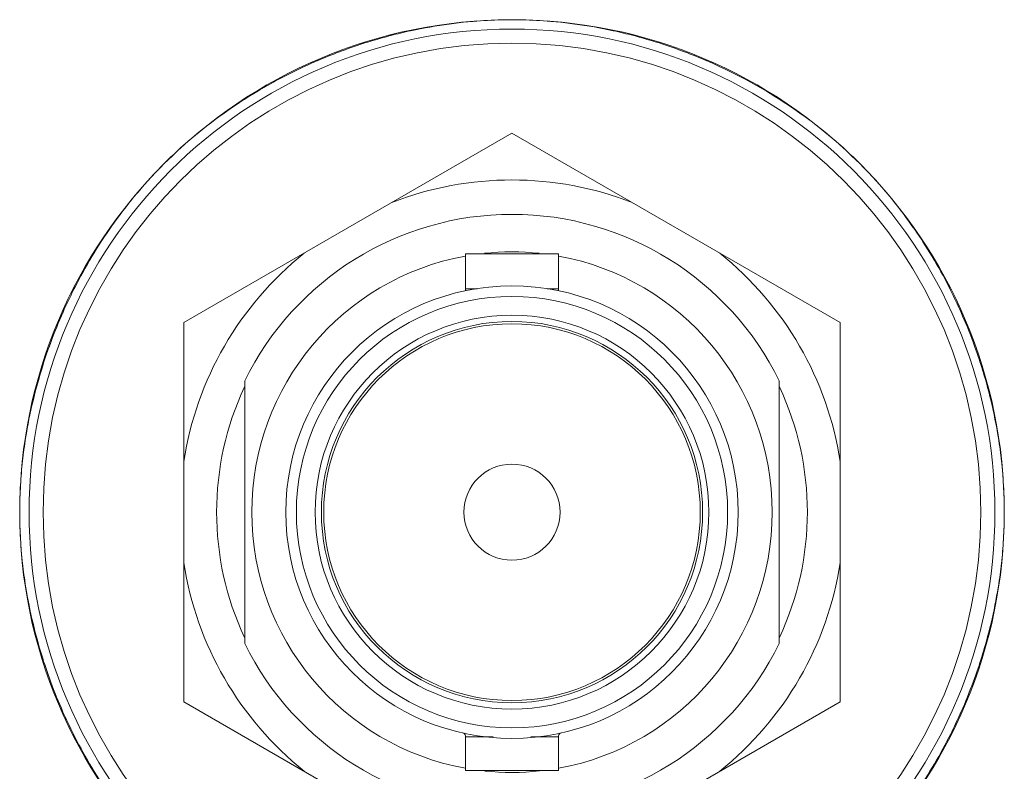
# Model space of a CAD drawing. Header units: millimetres. Extents: x 3925 to 5043, y -86 to 778.
# Tile 73 of 256: x 4291.51 to 4296.76, y -8.04 to -4.04. Entities that reach past the tile are written whole.
import ezdxf

# ---------------------------------------------------------------- set-up
doc = ezdxf.new("R2010")
doc.units = ezdxf.units.MM
doc.header["$LTSCALE"] = 46.255
for name, color, linetype in [('61-8RRB5G101DXF_CONTINUOUS_LINE', 7, 'CONTINUOUS'), ('BNC_75_-BLR-DXF_CONTINUOUS_LINE', 7, 'CONTINUOUS'), ('H30K-IO-LABEDXF_CONTINUOUS_LINE', 7, 'CONTINUOUS'), ('H30K-REAR-CODXF_CONTINUOUS_LINE', 7, 'CONTINUOUS'), ('LABEL-IO-H30DXF_CONTINUOUS_LINE', 7, 'CONTINUOUS')]:
    doc.layers.add(name, color=color, linetype=linetype)

msp = doc.modelspace()

# ---------------------------------------------------------------- linework, layer by layer
at = {"layer": '61-8RRB5G101DXF_CONTINUOUS_LINE', "color": 7, "linetype": 'Continuous', "lineweight": 0}
for p, q in [((4292.3838, -5.6511), (4294.1338, -4.6407)), ((4294.1338, -4.6407), (4295.8838, -5.6511)), ((4292.3838, -7.6718), (4292.3838, -5.6511)), ((4295.8838, -7.6718), (4295.8838, -5.6511)), ((4292.3838, -7.6718), (4294.1338, -8.6821)), ((4294.1338, -8.6821), (4295.8838, -7.6718))]:
    msp.add_line(p, q, dxfattribs=at)
for radius, start, end in [(1.7707, 68.7749, 111.2251), (1.7707, 128.7749, 171.2251), (1.7707, 8.7749, 51.2251), (1.575, 154.8793, 205.1207), (1.575, 334.8793, 25.1207), (1.7707, 188.7749, 231.2251), (1.7707, 308.7749, 351.2251)]:
    msp.add_arc((4294.1338, -6.6614), radius, start, end, dxfattribs=at)
at = {"layer": 'BNC_75_-BLR-DXF_CONTINUOUS_LINE', "color": 7, "linetype": 'Continuous', "lineweight": 0}
for p, q in [((4293.8863, -5.2839), (4293.8863, -5.4714)), ((4293.8863, -5.2839), (4294.3813, -5.2839)), ((4294.3813, -5.2839), (4294.3813, -5.4714)), ((4293.9486, -5.4714), (4293.8863, -5.4714)), ((4294.3813, -5.4714), (4294.3211, -5.4714)), ((4292.7088, -5.9618), (4292.7088, -7.3611)), ((4295.5588, -7.3611), (4295.5588, -5.9618)), ((4293.8863, -7.8589), (4293.8863, -8.0389)), ((4293.8863, -7.8589), (4294.0337, -7.8589)), ((4294.2342, -7.8589), (4294.3813, -7.8589)), ((4294.3813, -7.8589), (4294.3813, -8.0389)), ((4294.3813, -8.0389), (4293.8863, -8.0389))]:
    msp.add_line(p, q, dxfattribs=at)
for radius in [1.2063, 1.1499, 1.0499, 1.0165, 1.004, 0.2562]:
    msp.add_circle((4294.1338, -6.6614), radius, dxfattribs=at)
for centre, radius, start, end in [((4294.1338, -6.6614), 1.5875, 26.1507, 153.8493), ((4294.1338, -6.6614), 1.3875, 100.3101, 259.6929), ((4294.1338, -6.6614), 1.3875, 83.9832, 96.0848), ((4294.1338, -6.6614), 1.3875, 280.3101, 79.6929), ((4293.8613, -5.4714), 0.025, 335.7156, 0), ((4294.4063, -5.4714), 0.025, 180, 204.283), ((4294.1338, -6.6614), 1.5875, 206.1507, 333.8493), ((4293.8613, -7.8589), 0.025, 0, 52.1869), ((4294.4063, -7.8589), 0.025, 127.807, 180), ((4294.1338, -6.6614), 1.3875, 263.9832, 276.0848)]:
    msp.add_arc(centre, radius, start, end, dxfattribs=at)
at = {"layer": 'H30K-IO-LABEDXF_CONTINUOUS_LINE', "color": 7, "linetype": 'Continuous', "lineweight": 0}
for p, q in [((4293.9264, -4.0451), (4293.9471, -4.0435)), ((4294.3205, -4.0435), (4294.3414, -4.0452)), ((4292.4855, -4.6196), (4292.5116, -4.599)), ((4295.7554, -4.5985), (4295.7828, -4.6201)), ((4296.2814, -5.1554), (4296.2939, -5.1737)), ((4296.2939, -5.1737), (4296.3062, -5.192)), ((4291.5417, -6.2588), (4291.5448, -6.24)), ((4296.7224, -6.238), (4296.7258, -6.258)), ((4291.5359, -6.2965), (4291.5387, -6.2777)), ((4291.5387, -6.2777), (4291.5417, -6.2588)), ((4296.7258, -6.258), (4296.7289, -6.2779)), ((4296.7289, -6.2779), (4296.7319, -6.2979)), ((4291.5387, -7.0451), (4291.5358, -7.0259)), ((4296.732, -7.0246), (4296.7289, -7.0449)), ((4291.5418, -7.0643), (4291.5387, -7.0451)), ((4291.545, -7.0835), (4291.5418, -7.0643)), ((4296.7257, -7.0652), (4296.7223, -7.0855)), ((4296.7289, -7.0449), (4296.7257, -7.0652))]:
    msp.add_line(p, q, dxfattribs=at)
for points in [[(4293.9471, -4.0435), (4293.9658, -4.0421), (4293.9845, -4.0409), (4294.0032, -4.0398), (4294.0219, -4.0389), (4294.0406, -4.0381), (4294.0592, -4.0375), (4294.0779, -4.037), (4294.0965, -4.0366), (4294.1152, -4.0364), (4294.1338, -4.0363)], [(4294.1338, -4.0363), (4294.1524, -4.0364), (4294.1711, -4.0366), (4294.1897, -4.037), (4294.2084, -4.0375), (4294.227, -4.0381), (4294.2457, -4.0389), (4294.2644, -4.0398), (4294.2831, -4.0409), (4294.3018, -4.0421), (4294.3205, -4.0435)], [(4293.5935, -4.0954), (4293.619, -4.09), (4293.6445, -4.0848), (4293.6701, -4.0799), (4293.6956, -4.0753), (4293.7212, -4.0709), (4293.7468, -4.0668), (4293.7724, -4.0629), (4293.7981, -4.0593), (4293.8237, -4.0559), (4293.8494, -4.0528), (4293.8751, -4.05), (4293.9007, -4.0474), (4293.9264, -4.0451)], [(4294.3414, -4.0452), (4294.367, -4.0475), (4294.3927, -4.05), (4294.4183, -4.0528), (4294.4439, -4.0559), (4294.4695, -4.0593), (4294.4951, -4.0629), (4294.5207, -4.0667), (4294.5463, -4.0709), (4294.5719, -4.0752), (4294.5974, -4.0799), (4294.6229, -4.0848), (4294.6484, -4.0899), (4294.6738, -4.0953)], [(4293.2441, -4.1964), (4293.2651, -4.1888), (4293.2862, -4.1815), (4293.3074, -4.1743), (4293.3286, -4.1673), (4293.3498, -4.1604), (4293.3711, -4.1538), (4293.3924, -4.1473), (4293.4138, -4.141), (4293.4352, -4.1348), (4293.4567, -4.1289), (4293.4781, -4.1231), (4293.4997, -4.1175)], [(4293.4997, -4.1175), (4293.513, -4.1142), (4293.5264, -4.1108), (4293.5398, -4.1076), (4293.5532, -4.1044), (4293.5666, -4.1013), (4293.5801, -4.0983), (4293.5935, -4.0954)], [(4294.6738, -4.0953), (4294.6874, -4.0983), (4294.7009, -4.1013), (4294.7144, -4.1045), (4294.7279, -4.1077), (4294.7414, -4.1109), (4294.7549, -4.1142), (4294.7684, -4.1177)], [(4294.7684, -4.1177), (4294.7898, -4.1232), (4294.8112, -4.129), (4294.8326, -4.1349), (4294.8539, -4.141), (4294.8752, -4.1473), (4294.8965, -4.1538), (4294.9177, -4.1604), (4294.9389, -4.1672), (4294.96, -4.1742), (4294.981, -4.1813), (4295.0021, -4.1887), (4295.023, -4.1962)], [(4293.1081, -4.2499), (4293.1231, -4.2436), (4293.1381, -4.2373), (4293.1532, -4.2312), (4293.1682, -4.2252), (4293.1833, -4.2192), (4293.1985, -4.2134), (4293.2137, -4.2076), (4293.2289, -4.2019), (4293.2441, -4.1964)], [(4295.023, -4.1962), (4295.0384, -4.2018), (4295.0537, -4.2075), (4295.069, -4.2133), (4295.0843, -4.2193), (4295.0995, -4.2252), (4295.1147, -4.2313), (4295.1299, -4.2375), (4295.1451, -4.2438), (4295.1602, -4.2501)], [(4292.8734, -4.363), (4292.8943, -4.3518), (4292.9153, -4.3407), (4292.9364, -4.3299), (4292.9575, -4.3192), (4292.9788, -4.3088), (4293.0001, -4.2985), (4293.0216, -4.2884), (4293.0431, -4.2785), (4293.0647, -4.2687), (4293.0864, -4.2592), (4293.1081, -4.2499)], [(4295.1602, -4.2501), (4295.1818, -4.2594), (4295.2033, -4.2689), (4295.2248, -4.2786), (4295.2462, -4.2885), (4295.2675, -4.2985), (4295.2888, -4.3087), (4295.3099, -4.3192), (4295.331, -4.3298), (4295.3519, -4.3405), (4295.3728, -4.3515), (4295.3936, -4.3627)], [(4292.7784, -4.417), (4292.7901, -4.4101), (4292.8019, -4.4032), (4292.8138, -4.3963), (4292.8256, -4.3895), (4292.8375, -4.3828), (4292.8494, -4.3761), (4292.8614, -4.3695), (4292.8734, -4.363)], [(4295.3936, -4.3627), (4295.4058, -4.3693), (4295.4179, -4.376), (4295.43, -4.3828), (4295.4421, -4.3896), (4295.4541, -4.3965), (4295.4662, -4.4035), (4295.4781, -4.4105), (4295.4901, -4.4175)], [(4292.5116, -4.599), (4292.5313, -4.5838), (4292.5511, -4.5689), (4292.5711, -4.5541), (4292.5913, -4.5395), (4292.6115, -4.5251), (4292.6319, -4.5109), (4292.6525, -4.4969), (4292.6731, -4.4831), (4292.6939, -4.4695), (4292.7149, -4.4561), (4292.7359, -4.4429), (4292.7571, -4.4299), (4292.7784, -4.417)], [(4295.4901, -4.4175), (4295.5112, -4.4303), (4295.5323, -4.4433), (4295.5532, -4.4564), (4295.574, -4.4698), (4295.5947, -4.4833), (4295.6153, -4.497), (4295.6357, -4.511), (4295.656, -4.5251), (4295.6761, -4.5394), (4295.6962, -4.5539), (4295.716, -4.5686), (4295.7358, -4.5834), (4295.7554, -4.5985)], [(4292.207, -4.8788), (4292.2244, -4.8601), (4292.2419, -4.8416), (4292.2597, -4.8233), (4292.2776, -4.8052), (4292.2956, -4.7873), (4292.3138, -4.7697), (4292.3322, -4.7523), (4292.3508, -4.735), (4292.3695, -4.7179), (4292.3884, -4.7011), (4292.4075, -4.6844), (4292.4267, -4.6679), (4292.4461, -4.6516), (4292.4657, -4.6355), (4292.4855, -4.6196)], [(4295.7828, -4.6201), (4295.8025, -4.636), (4295.822, -4.652), (4295.8413, -4.6683), (4295.8605, -4.6847), (4295.8795, -4.7014), (4295.8984, -4.7182), (4295.917, -4.7352), (4295.9355, -4.7524), (4295.9539, -4.7698), (4295.972, -4.7874), (4295.99, -4.8052), (4296.0066, -4.822), (4296.0231, -4.839), (4296.0394, -4.8561), (4296.0556, -4.8734)], [(4291.9855, -5.1564), (4292.0001, -5.1356), (4292.0148, -5.1149), (4292.0297, -5.0943), (4292.0449, -5.074), (4292.0602, -5.0537), (4292.0757, -5.0336), (4292.0915, -5.0137), (4292.1074, -4.9939), (4292.1235, -4.9743), (4292.1398, -4.9549), (4292.1563, -4.9356), (4292.173, -4.9165), (4292.1899, -4.8976), (4292.207, -4.8788)], [(4296.0556, -4.8734), (4296.0731, -4.8925), (4296.0903, -4.9117), (4296.1073, -4.9311), (4296.1242, -4.9506), (4296.1408, -4.9704), (4296.1572, -4.9903), (4296.1735, -5.0104), (4296.1895, -5.0306), (4296.2053, -5.051), (4296.221, -5.0716), (4296.2364, -5.0923), (4296.2516, -5.1132), (4296.2666, -5.1343), (4296.2814, -5.1554)], [(4291.9441, -5.2183), (4291.9509, -5.2079), (4291.9577, -5.1975), (4291.9646, -5.1872), (4291.9715, -5.1769), (4291.9785, -5.1666), (4291.9855, -5.1564)], [(4296.3062, -5.192), (4296.3184, -5.2105), (4296.3245, -5.2198)], [(4291.802, -5.4646), (4291.8128, -5.4435), (4291.8239, -5.4225), (4291.8351, -5.4017), (4291.8465, -5.3809), (4291.858, -5.3602), (4291.8698, -5.3396), (4291.8817, -5.3191), (4291.8938, -5.2987), (4291.9061, -5.2784), (4291.9186, -5.2583), (4291.9312, -5.2382), (4291.9441, -5.2183)], [(4296.3245, -5.2198), (4296.3371, -5.2394), (4296.3496, -5.2592), (4296.3619, -5.2791), (4296.374, -5.2991), (4296.386, -5.3193), (4296.3978, -5.3395), (4296.4094, -5.3598), (4296.4208, -5.3802), (4296.432, -5.4007), (4296.4431, -5.4213), (4296.454, -5.442), (4296.4647, -5.4628)], [(4291.7402, -5.5945), (4291.7467, -5.5799), (4291.7533, -5.5654), (4291.76, -5.5509), (4291.7668, -5.5364), (4291.7737, -5.522), (4291.7806, -5.5076), (4291.7877, -5.4932), (4291.7948, -5.4789), (4291.802, -5.4646)], [(4296.4647, -5.4628), (4296.4721, -5.4775), (4296.4794, -5.4922), (4296.4867, -5.507), (4296.4938, -5.5218), (4296.5009, -5.5366), (4296.5078, -5.5515), (4296.5147, -5.5664), (4296.5215, -5.5814), (4296.5282, -5.5964)], [(4291.6524, -5.8181), (4291.6596, -5.7975), (4291.6669, -5.777), (4291.6744, -5.7565), (4291.682, -5.736), (4291.6899, -5.7156), (4291.6978, -5.6953), (4291.706, -5.675), (4291.7143, -5.6548), (4291.7228, -5.6346), (4291.7314, -5.6145), (4291.7402, -5.5945)], [(4296.5282, -5.5964), (4296.5368, -5.6161), (4296.5453, -5.6358), (4296.5536, -5.6556), (4296.5618, -5.6755), (4296.5698, -5.6954), (4296.5777, -5.7154), (4296.5853, -5.7355), (4296.5929, -5.7556), (4296.6002, -5.7757), (4296.6074, -5.7959), (4296.6145, -5.8162)], [(4291.6118, -5.947), (4291.6165, -5.9308), (4291.6214, -5.9146), (4291.6263, -5.8985), (4291.6313, -5.8823), (4291.6364, -5.8662), (4291.6417, -5.8502), (4291.647, -5.8341), (4291.6524, -5.8181)], [(4296.6145, -5.8162), (4296.6195, -5.8308), (4296.6244, -5.8455), (4296.6292, -5.8603), (4296.634, -5.875), (4296.6386, -5.8898), (4296.6432, -5.9046), (4296.6477, -5.9194), (4296.6521, -5.9342), (4296.6564, -5.9491)], [(4291.5448, -6.24), (4291.5491, -6.2155), (4291.5536, -6.1909), (4291.5584, -6.1663), (4291.5634, -6.1418), (4291.5687, -6.1173), (4291.5741, -6.0929), (4291.5798, -6.0685), (4291.5858, -6.0441), (4291.5919, -6.0197), (4291.5983, -5.9954), (4291.605, -5.9712), (4291.6118, -5.947)], [(4296.6564, -5.9491), (4296.6631, -5.9729), (4296.6696, -5.9969), (4296.6759, -6.0208), (4296.682, -6.0448), (4296.6879, -6.0689), (4296.6935, -6.0929), (4296.6989, -6.117), (4296.704, -6.1412), (4296.709, -6.1654), (4296.7137, -6.1896), (4296.7182, -6.2138), (4296.7224, -6.238)], [(4291.5208, -6.4194), (4291.5223, -6.4041), (4291.524, -6.3887), (4291.5257, -6.3733), (4291.5276, -6.3579), (4291.5295, -6.3426), (4291.5315, -6.3272), (4291.5337, -6.3118), (4291.5359, -6.2965)], [(4296.7319, -6.2979), (4296.7341, -6.3131), (4296.7362, -6.3282), (4296.7382, -6.3434), (4296.7401, -6.3586), (4296.7419, -6.3738), (4296.7436, -6.389), (4296.7453, -6.4042), (4296.7468, -6.4194)], [(4291.5101, -6.5808), (4291.5107, -6.5647), (4291.5114, -6.5486), (4291.5122, -6.5325), (4291.5131, -6.5163), (4291.5141, -6.5002), (4291.5153, -6.484), (4291.5165, -6.4679), (4291.5178, -6.4517), (4291.5192, -6.4356), (4291.5208, -6.4194)], [(4296.7468, -6.4194), (4296.7487, -6.4396), (4296.7505, -6.4598), (4296.752, -6.48), (4296.7535, -6.5002), (4296.7547, -6.5203), (4296.7558, -6.5405), (4296.7567, -6.5607), (4296.7575, -6.5808), (4296.758, -6.601), (4296.7585, -6.6211), (4296.7587, -6.6412), (4296.7588, -6.6613)], [(4291.5088, -6.6613), (4291.5088, -6.6498), (4291.5089, -6.6383), (4291.509, -6.6269), (4291.5092, -6.6154), (4291.5095, -6.6038), (4291.5098, -6.5923), (4291.5101, -6.5808)], [(4291.5208, -6.9032), (4291.5189, -6.883), (4291.5171, -6.8628), (4291.5155, -6.8426), (4291.5141, -6.8225), (4291.5129, -6.8023), (4291.5118, -6.7821), (4291.5109, -6.7619), (4291.5101, -6.7418), (4291.5096, -6.7217), (4291.5091, -6.7015), (4291.5089, -6.6814), (4291.5088, -6.6613)], [(4296.7588, -6.6613), (4296.7588, -6.6728), (4296.7587, -6.6843), (4296.7585, -6.6958), (4296.7584, -6.7073), (4296.7581, -6.7188), (4296.7578, -6.7303), (4296.7575, -6.7418)], [(4296.7575, -6.7418), (4296.7569, -6.7579), (4296.7562, -6.774), (4296.7554, -6.7902), (4296.7545, -6.8063), (4296.7535, -6.8225), (4296.7523, -6.8386), (4296.7511, -6.8548), (4296.7498, -6.8709), (4296.7484, -6.8871), (4296.7468, -6.9032)], [(4291.5358, -7.0259), (4291.5336, -7.0106), (4291.5315, -6.9953), (4291.5295, -6.9799), (4291.5276, -6.9646), (4291.5257, -6.9493), (4291.524, -6.9339), (4291.5223, -6.9186), (4291.5208, -6.9032)], [(4296.7468, -6.9032), (4296.7453, -6.9184), (4296.7437, -6.9336), (4296.7419, -6.9487), (4296.7401, -6.9639), (4296.7382, -6.9791), (4296.7362, -6.9942), (4296.7341, -7.0094), (4296.732, -7.0246)], [(4291.6115, -7.3747), (4291.6047, -7.3507), (4291.5982, -7.3266), (4291.5918, -7.3024), (4291.5857, -7.2782), (4291.5798, -7.254), (4291.5741, -7.2297), (4291.5687, -7.2054), (4291.5635, -7.1811), (4291.5585, -7.1567), (4291.5538, -7.1324), (4291.5493, -7.1079), (4291.545, -7.0835)], [(4296.7223, -7.0855), (4296.718, -7.1096), (4296.7136, -7.1337), (4296.7089, -7.1577), (4296.704, -7.1817), (4296.6989, -7.2057), (4296.6935, -7.2297), (4296.6879, -7.2536), (4296.6821, -7.2775), (4296.6761, -7.3013), (4296.6698, -7.3251), (4296.6634, -7.3489), (4296.6567, -7.3726)], [(4291.653, -7.5061), (4291.6474, -7.4897), (4291.642, -7.4734), (4291.6366, -7.457), (4291.6314, -7.4406), (4291.6263, -7.4242), (4291.6213, -7.4077), (4291.6163, -7.3912), (4291.6115, -7.3747)], [(4296.6567, -7.3726), (4296.6523, -7.3877), (4296.6478, -7.4028), (4296.6432, -7.4179), (4296.6386, -7.433), (4296.6338, -7.4481), (4296.629, -7.4631), (4296.6241, -7.4781), (4296.619, -7.4931), (4296.6139, -7.508)], [(4291.7396, -7.7267), (4291.7309, -7.7069), (4291.7224, -7.6871), (4291.714, -7.6672), (4291.7058, -7.6472), (4291.6978, -7.6272), (4291.6899, -7.6072), (4291.6822, -7.587), (4291.6747, -7.5669), (4291.6673, -7.5467), (4291.66, -7.5264), (4291.653, -7.5061)], [(4296.6139, -7.508), (4296.607, -7.528), (4296.5999, -7.5479), (4296.5926, -7.5678), (4296.5852, -7.5876), (4296.5776, -7.6074), (4296.5699, -7.6271), (4296.562, -7.6467), (4296.5539, -7.6663), (4296.5457, -7.6859), (4296.5374, -7.7054), (4296.5289, -7.7248)], [(4291.8031, -7.8601), (4291.7957, -7.8454), (4291.7883, -7.8307), (4291.7811, -7.816), (4291.7739, -7.8012), (4291.7669, -7.7864), (4291.7599, -7.7715), (4291.753, -7.7566), (4291.7462, -7.7416), (4291.7396, -7.7267)], [(4296.5289, -7.7248), (4296.522, -7.7402), (4296.515, -7.7556), (4296.508, -7.7709), (4296.5008, -7.7862), (4296.4936, -7.8014), (4296.4862, -7.8166), (4296.4788, -7.8317), (4296.4712, -7.8468), (4296.4636, -7.8619)], [(4291.943, -8.1027), (4291.9303, -8.083), (4291.9179, -8.0633), (4291.9056, -8.0434), (4291.8935, -8.0234), (4291.8816, -8.0034), (4291.8698, -7.9832), (4291.8583, -7.9629), (4291.8469, -7.9425), (4291.8357, -7.9221), (4291.8246, -7.9015), (4291.8138, -7.8809), (4291.8031, -7.8601)], [(4296.4636, -7.8619), (4296.453, -7.8824), (4296.4423, -7.9027), (4296.4314, -7.923), (4296.4203, -7.9432), (4296.4091, -7.9633), (4296.3977, -7.9833), (4296.3861, -8.0032), (4296.3743, -8.023), (4296.3624, -8.0427), (4296.3503, -8.0623), (4296.338, -8.0818), (4296.3256, -8.1012)]]:
    msp.add_lwpolyline(points, dxfattribs=at)
at = {"layer": 'H30K-REAR-CODXF_CONTINUOUS_LINE', "color": 7, "linetype": 'Continuous', "lineweight": 0}
for radius in [2.575, 2.5]:
    msp.add_circle((4294.1338, -6.6614), radius, dxfattribs=at)
at = {"layer": 'LABEL-IO-H30DXF_CONTINUOUS_LINE', "color": 7, "linetype": 'Continuous', "lineweight": 0}
msp.add_circle((4294.1338, -6.6614), 2.625, dxfattribs=at)

doc.saveas('drawing.dxf')
